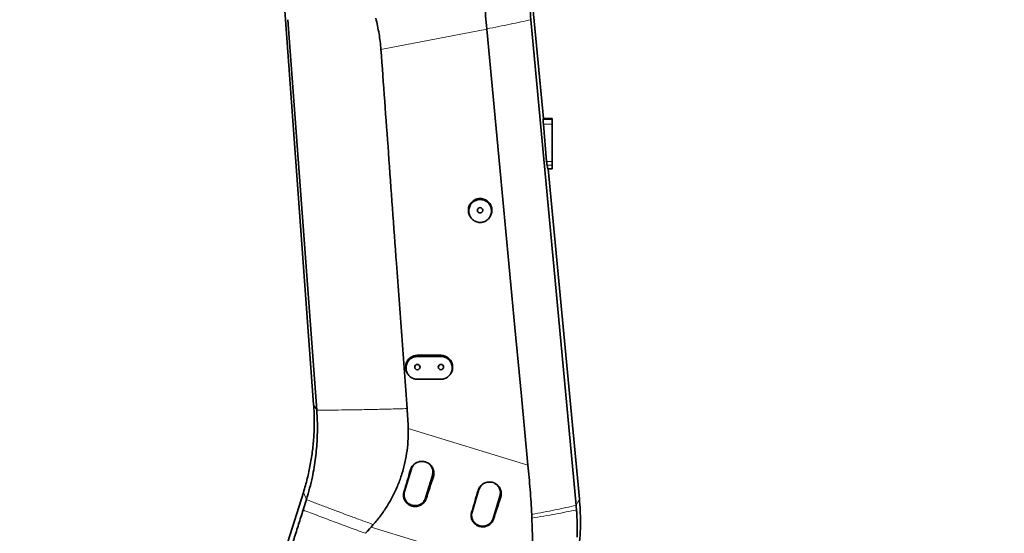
# Model space of a CAD drawing. Header units: millimetres. Extents: x 0 to 11920, y 0 to 8400.
# Tile 20 of 65: x 1990 to 3245, y 5893 to 6548. Entities that reach past the tile are written whole.
import ezdxf

# ---------------------------------------------------------------- set-up
doc = ezdxf.new("R2010")
doc.units = ezdxf.units.MM
doc.header["$LTSCALE"] = 20
doc.styles.add('SLDTEXTSTYLE0', font='TXT', dxfattribs={"width": 0.605})
doc.dimstyles.new('SLDDIMSTYLE0', dxfattribs={"dimtxt": 70, "dimasz": 70, "dimexe": 0, "dimexo": 0.0625, "dimgap": 17.5, "dimtad": 1, "dimdec": 1, "dimrnd": 1e-09, "dimzin": 12, "dimdsep": 46, "dimtxsty": 'SLDTEXTSTYLE0', "dimsah": 1, "dimcen": 0.09, "dimadec": 0, "dimazin": 3, "dimtfac": 1, "dimtofl": 0, "dimtmove": 0, "dimatfit": 3, "dimfxl": 1, "dimfrac": 2, "dimtolj": 1, "dimtzin": 12, "dimarcsym": 0})
doc.dimstyles.new('SLDDIMSTYLE1', dxfattribs={"dimtxt": 70, "dimasz": 70, "dimexe": 0, "dimexo": 0.0625, "dimgap": 17.5, "dimtad": 1, "dimdec": 0, "dimrnd": 1e-09, "dimzin": 12, "dimdsep": 46, "dimtxsty": 'SLDTEXTSTYLE0', "dimsah": 1, "dimcen": 0.09, "dimadec": 0, "dimazin": 3, "dimtfac": 1, "dimtofl": 0, "dimtmove": 0, "dimatfit": 3, "dimfxl": 1, "dimfrac": 2, "dimtolj": 1, "dimtzin": 12, "dimarcsym": 0})
doc.dimstyles.new('SLDDIMSTYLE3', dxfattribs={"dimtxt": 70, "dimasz": 70, "dimexe": 0, "dimexo": 0.0625, "dimgap": 17.5, "dimtad": 1, "dimdec": 1, "dimrnd": 1e-09, "dimzin": 12, "dimdsep": 46, "dimtxsty": 'SLDTEXTSTYLE0', "dimsah": 1, "dimcen": 0.09, "dimse1": 1, "dimsd1": 1, "dimadec": 0, "dimazin": 3, "dimtfac": 1, "dimtofl": 0, "dimtmove": 0, "dimatfit": 3, "dimfxl": 1, "dimfrac": 2, "dimtolj": 1, "dimtzin": 12, "dimarcsym": 0})

# ---------------------------------------------------------------- blocks, each defined once
blk = doc.blocks.new('_D_2')
at = {"color": 7, "linetype": 'Continuous', "lineweight": 0}
for p, q in [((2460.2, 6825.3), (1416, 6825.3)), ((1446, 6825.3), (1446, 5690.3)), ((2460.2, 5690.3), (1416, 5690.3))]:
    blk.add_line(p, q, dxfattribs=at)
at = {"color": 7, "linetype": 'Continuous', "lineweight": 18}
for points in [[(1446, 6825.3), (1436, 6755.3), (1456, 6755.3)], [(1446, 5690.3), (1456, 5760.3), (1436, 5760.3)]]:
    blk.add_solid(points, dxfattribs=at)
at = {"color": 7, "linetype": 'Continuous', "lineweight": 18, "insert": (1355.8, 6150.8), "char_height": 70, "attachment_point": 1, "rotation": 90, "style": 'SLDTEXTSTYLE0'}
blk.add_mtext('1135', dxfattribs=at)
blk = doc.blocks.new('_D_4')
at = {"color": 7, "linetype": 'Continuous', "lineweight": 0}
for p, q in [((2254.2, 7210.7), (1276, 7210.7)), ((1306, 7210.7), (1306, 4910.3)), ((1784.6, 4910.3), (1276, 4910.3))]:
    blk.add_line(p, q, dxfattribs=at)
at = {"color": 7, "linetype": 'Continuous', "lineweight": 18}
for points in [[(1306, 7210.7), (1296, 7140.7), (1316, 7140.7)], [(1306, 4910.3), (1316, 4980.3), (1296, 4980.3)]]:
    blk.add_solid(points, dxfattribs=at)
at = {"color": 7, "linetype": 'Continuous', "lineweight": 18, "insert": (1215.8, 5953.5), "char_height": 70, "attachment_point": 1, "rotation": 90, "style": 'SLDTEXTSTYLE0'}
blk.add_mtext('2300', dxfattribs=at)
blk = doc.blocks.new('_D_10')
at = {"color": 7, "linetype": 'Continuous', "lineweight": 0}
for p, q in [((4406.7, 6079.3), (4406.7, 6255.2)), ((4406.7, 6225.2), (3913, 6225.2))]:
    blk.add_line(p, q, dxfattribs=at)
at = {"color": 7, "linetype": 'Continuous', "lineweight": 18}
blk.add_solid([(4406.7, 6225.2), (4336.7, 6235.2), (4336.7, 6215.2)], dxfattribs=at)
at = {"color": 7, "linetype": 'Continuous', "lineweight": 18, "insert": (3913, 6315.5), "char_height": 70, "attachment_point": 1, "style": 'SLDTEXTSTYLE0'}
blk.add_mtext('2230', dxfattribs=at)

msp = doc.modelspace()

# ---------------------------------------------------------------- linework, layer by layer
at = {"color": 7, "linetype": 'Continuous', "lineweight": 35}
for p, q in [((2618.48, 6839.82), (2657.9, 6422.26)), ((2364.96, 6057.67), (2309.58, 6813.94)), ((2331.99, 6548.42), (2368.92, 6050.32)), ((2699.61, 5928.79), (2641.9, 6548.42)), ((2585.54, 6536.75), (2585.56, 6536.51)), ((2657.57, 6421.21), (2657.9, 6422.26)), ((2661.98, 6367.64), (2657.78, 6415.28)), ((2669.17, 6422.26), (2657.9, 6422.26)), ((2669.17, 6422.26), (2669.17, 6421.21)), ((2669.17, 6421.21), (2669.17, 6415.28)), ((2669.17, 6415.28), (2669.17, 6367.64)), ((2669.17, 6367.64), (2669.17, 6362.9)), ((2663.32, 6358.26), (2662.54, 6362.9)), ((2669.17, 6358.26), (2663.32, 6358.26)), ((2663.94, 6358.26), (2703.7, 5937.06)), ((2669.17, 6362.9), (2669.17, 6358.26)), ((2564.35, 6297.46), (2564.8, 6296.72)), ((2589.53, 6296.72), (2589.98, 6297.46)), ((2527.17, 6120.26), (2497.17, 6120.26)), ((2497.17, 6118.8), (2527.17, 6118.8)), ((2527.17, 6089.68), (2497.17, 6089.68)), ((2489.61, 5975.27), (2480.84, 5946.58)), ((2507.61, 5938.4), (2516.38, 5967.09)), ((2292.4, 5757.34), (2351.82, 5945.36)), ((2575.67, 5948.96), (2566.9, 5920.27)), ((2593.68, 5912.08), (2602.45, 5940.77)), ((2355.72, 5936.26), (2351.55, 5922.99)), ((2438.11, 5901.12), (2441.03, 5904.35))]:
    msp.add_line(p, q, dxfattribs=at)
at = {"color": 8, "linetype": 'Continuous', "lineweight": 18}
for p, q in [((2585.56, 6536.51), (2450.77, 6510.4)), ((2669.17, 6421.21), (2657.57, 6421.21)), ((2669.17, 6415.28), (2657.78, 6415.28)), ((2669.17, 6367.64), (2661.98, 6367.64)), ((2669.17, 6362.9), (2662.54, 6362.9)), ((2497.17, 6118.8), (2497.17, 6120.26)), ((2527.17, 6118.8), (2527.17, 6120.26)), ((2368.92, 6050.32), (2364.96, 6057.67)), ((2485.56, 6026.82), (2638.12, 5980.33)), ((2488.37, 5974.15), (2489.61, 5975.27)), ((2517.56, 5965.3), (2516.38, 5967.09)), ((2355.72, 5936.26), (2351.82, 5945.36)), ((2480.07, 5945.89), (2480.84, 5946.58)), ((2508.32, 5937.31), (2507.61, 5938.4)), ((2574.62, 5948), (2575.67, 5948.96)), ((2603.45, 5939.25), (2602.45, 5940.77)), ((2699.61, 5928.79), (2703.7, 5937.06)), ((2566.31, 5919.73), (2566.9, 5920.27)), ((2643.37, 5838.57), (2438.11, 5901.12)), ((2594.22, 5911.27), (2593.68, 5912.08))]:
    msp.add_line(p, q, dxfattribs=at)
at = {"color": 7, "linetype": 'Continuous', "lineweight": 35, "flags": 128}
for points in [[(2638.12, 5980.33), (2629.82, 6068.08), (2621.53, 6155.83), (2603.53, 6346.29), (2585.56, 6536.51)], [(2430.84, 5893.22), (2433.4, 5896), (2435.96, 5898.79), (2438.11, 5901.12)]]:
    msp.add_lwpolyline(points, dxfattribs=at)
at = {"color": 7, "linetype": 'Continuous', "lineweight": 35}
for centre in [(2577.17, 6305.26), (2497.17, 6105.26), (2527.17, 6105.26)]:
    msp.add_circle(centre, 3.4, dxfattribs=at)
for centre, major_axis, ratio, start_param, end_param in [((2658.15, 6415.28), (-0.53, 6), 0.0613589, 0.1479088, 1.5653682), ((2662.35, 6367.64), (-0.53, 6), 0.0613589, 1.5653682, 2.477135), ((2549.4, 6055.8), (175.43, 573.78), 0.0582223, 1.7313572, 1.7813211), ((2478.99, 6077.26), (175.43, 573.78), 0.1175374, 4.5020873, 4.5520485), ((2635.61, 6029.53), (175.43, 573.78), 0.0582223, 1.7311495, 1.7811125), ((2564.84, 6051.09), (175.43, 573.78), 0.1175374, 4.5022968, 4.5522571)]:
    msp.add_ellipse(centre, major_axis=major_axis, ratio=ratio, start_param=start_param, end_param=end_param, dxfattribs=at)
for points, knots in [([(2583.46, 6601.79), (2583.34, 6596.35), (2583.1, 6585.47), (2583.4, 6569.16), (2584.14, 6552.89), (2585.07, 6542.13), (2585.54, 6536.75)], [0, 0, 0, 0, 0.2510278, 0.5020587, 0.7506766, 1, 1, 1, 1]), ([(2641.9, 6548.42), (2641.44, 6553.42), (2640.51, 6563.44), (2639.26, 6577.42), (2638.13, 6590.33), (2637.46, 6598.21), (2637.12, 6602.14)], [0, 0, 0, 0, 0.2800001, 0.5601077, 0.7801323, 1, 1, 1, 1]), ([(2450.77, 6510.4), (2450.47, 6513.74), (2449.87, 6520.43), (2448.35, 6530.46), (2446.49, 6540.47), (2444.92, 6547.09), (2444.14, 6550.4)], [0, 0, 0, 0, 0.2486949, 0.4974071, 0.748703, 1, 1, 1, 1]), ([(2450.77, 6510.4), (2453.97, 6466.47), (2460.57, 6375.55), (2469.38, 6253.74), (2477.26, 6144.98), (2481.74, 6083.22), (2483.97, 6052.33)], [0, 0, 0, 0, 0.2876941, 0.5954827, 0.7977413, 1, 1, 1, 1]), ([(2577.17, 6320.26), (2576.32, 6320.21), (2574.64, 6320.13), (2572.19, 6319.48), (2569.88, 6318.45), (2567.77, 6317.04), (2565.94, 6315.3), (2564.41, 6313.28), (2563.25, 6311.03), (2562.47, 6308.61), (2562.12, 6306.09), (2562.19, 6303.55), (2562.71, 6301.06), (2563.44, 6299), (2564.14, 6297.89), (2564.4, 6297.49)], [0, 0, 0, 0, 0.079319, 0.1586388, 0.2379533, 0.3172691, 0.3966829, 0.4760972, 0.5557691, 0.6354418, 0.7153818, 0.7953226, 0.8753443, 0.955365, 1, 1, 1, 1]), ([(2577.17, 6289.74), (2577.98, 6289.78), (2579.6, 6289.86), (2581.96, 6290.49), (2584.18, 6291.49), (2586.22, 6292.85), (2587.99, 6294.53), (2589.47, 6296.49), (2590.6, 6298.67), (2591.36, 6301.03), (2591.71, 6303.48), (2591.65, 6305.97), (2591.17, 6308.42), (2590.29, 6310.75), (2589.03, 6312.9), (2587.43, 6314.8), (2585.53, 6316.4), (2583.4, 6317.65), (2581.09, 6318.51), (2578.68, 6318.98), (2576.24, 6319.03), (2573.83, 6318.67), (2571.51, 6317.9), (2569.35, 6316.77), (2567.42, 6315.28), (2565.74, 6313.49), (2564.4, 6311.44), (2563.4, 6309.18), (2562.79, 6306.78), (2562.59, 6304.31), (2562.81, 6301.83), (2563.44, 6299.41), (2564.47, 6297.14), (2565.87, 6295.08), (2567.59, 6293.29), (2569.58, 6291.81), (2571.79, 6290.72), (2574.33, 6289.91), (2576.15, 6289.8), (2577.17, 6289.74)], [0, 0, 0, 0, 0.0265724, 0.0531452, 0.0797133, 0.1062823, 0.1329407, 0.1595999, 0.1864724, 0.2133457, 0.2404295, 0.2675137, 0.2946869, 0.3218595, 0.3489857, 0.3761107, 0.403076, 0.4300405, 0.4567907, 0.4835406, 0.5101066, 0.5366725, 0.5631898, 0.5897079, 0.61633, 0.6429533, 0.669756, 0.6965595, 0.7235708, 0.7505822, 0.7777453, 0.8049082, 0.8320753, 0.8592417, 0.8862631, 0.9132833, 0.9400911, 0.9668981, 1, 1, 1, 1]), ([(2589.94, 6297.49), (2590.08, 6297.69), (2590.69, 6298.58), (2591.41, 6300.39), (2592.04, 6302.84), (2592.24, 6305.38), (2592, 6307.91), (2591.34, 6310.37), (2590.28, 6312.69), (2588.84, 6314.79), (2587.06, 6316.62), (2585.02, 6318.13), (2582.74, 6319.25), (2580.11, 6320.08), (2578.22, 6320.19), (2577.17, 6320.26)], [0, 0, 0, 0, 0.0227479, 0.102351, 0.1821863, 0.2620214, 0.3420454, 0.4220693, 0.5021092, 0.5821486, 0.6619934, 0.7418365, 0.8214328, 0.901028, 1, 1, 1, 1]), ([(2497.17, 6120.26), (2496.32, 6120.21), (2494.64, 6120.13), (2492.19, 6119.48), (2489.88, 6118.45), (2487.77, 6117.04), (2485.94, 6115.3), (2484.41, 6113.28), (2483.25, 6111.03), (2482.47, 6108.61), (2482.12, 6106.09), (2482.19, 6103.55), (2482.71, 6101.06), (2483.44, 6099.01), (2484.14, 6097.89), (2484.39, 6097.5)], [0, 0, 0, 0, 0.0793342, 0.1586694, 0.2379992, 0.3173302, 0.3967602, 0.4761907, 0.5558788, 0.6355677, 0.715524, 0.7954811, 0.875519, 0.9555561, 1, 1, 1, 1]), ([(2497.17, 6089.68), (2496.36, 6089.72), (2494.74, 6089.8), (2492.39, 6090.43), (2490.18, 6091.42), (2488.15, 6092.78), (2486.39, 6094.45), (2484.92, 6096.4), (2483.79, 6098.58), (2483.03, 6100.92), (2482.68, 6103.37), (2482.74, 6105.85), (2483.22, 6108.28), (2484.1, 6110.6), (2485.36, 6112.74), (2486.95, 6114.64), (2488.84, 6116.22), (2490.96, 6117.47), (2493.26, 6118.33), (2495.35, 6118.75), (2496.67, 6118.79), (2497.17, 6118.8)], [0, 0, 0, 0, 0.0531414, 0.1062838, 0.1594165, 0.2125512, 0.2658649, 0.3191803, 0.372923, 0.4266671, 0.4808331, 0.5349998, 0.5893449, 0.6436887, 0.6979396, 0.752188, 0.8061166, 0.8600435, 0.9135412, 0.9670381, 1, 1, 1, 1]), ([(2539.97, 6097.48), (2540.34, 6098.14), (2541.13, 6099.55), (2541.85, 6101.91), (2542.21, 6104.42), (2542.14, 6106.96), (2541.64, 6109.46), (2540.73, 6111.84), (2539.42, 6114.03), (2537.77, 6115.97), (2535.81, 6117.6), (2533.62, 6118.88), (2531.24, 6119.76), (2529.06, 6120.2), (2527.69, 6120.24), (2527.17, 6120.26)], [0, 0, 0, 0, 0.0722406, 0.1519265, 0.2318797, 0.3118337, 0.3918686, 0.4719025, 0.5518745, 0.6318448, 0.7116476, 0.7914496, 0.8710051, 0.9505604, 1, 1, 1, 1]), ([(2527.17, 6118.8), (2527.97, 6118.76), (2529.59, 6118.68), (2531.94, 6118.05), (2534.15, 6117.06), (2536.18, 6115.71), (2537.94, 6114.03), (2539.42, 6112.09), (2540.54, 6109.91), (2541.3, 6107.56), (2541.65, 6105.12), (2541.59, 6102.64), (2541.11, 6100.21), (2540.24, 6097.88), (2538.97, 6095.74), (2537.38, 6093.85), (2535.49, 6092.26), (2533.37, 6091.01), (2531.07, 6090.16), (2528.98, 6089.74), (2527.67, 6089.7), (2527.17, 6089.68)], [0, 0, 0, 0, 0.0531438, 0.1062886, 0.1594238, 0.2125609, 0.2658739, 0.3191885, 0.3729318, 0.4266766, 0.4808392, 0.5350025, 0.589344, 0.6436842, 0.6979384, 0.7521901, 0.8061252, 0.8600586, 0.9135541, 0.9670487, 1, 1, 1, 1]), ([(2484.35, 6097.47), (2484.43, 6097.32), (2484.6, 6097.05), (2484.77, 6096.77), (2484.85, 6096.64)], [0, 0, 0, 0, 0.5277802, 1, 1, 1, 1]), ([(2539.48, 6096.64), (2539.56, 6096.77), (2539.73, 6097.05), (2539.9, 6097.32), (2539.98, 6097.47)], [0, 0, 0, 0, 0.4722174, 1, 1, 1, 1]), ([(2351.82, 5945.36), (2353.56, 5951.23), (2357.04, 5962.97), (2360.89, 5980.95), (2363.7, 5999.1), (2365.39, 6017.4), (2365.87, 6033.3), (2365.65, 6046.73), (2365.19, 6054.03), (2364.96, 6057.67)], [0, 0, 0, 0, 0.1614018, 0.322827, 0.4842702, 0.6457259, 0.8071874, 0.9035943, 1, 1, 1, 1]), ([(2483.97, 6052.33), (2484.3, 6048.08), (2484.96, 6039.59), (2485.36, 6031.07), (2485.56, 6026.82)], [0, 0, 0, 0, 0.4999502, 1, 1, 1, 1]), ([(2368.92, 6050.32), (2369.28, 6044.19), (2370.01, 6031.92), (2369.62, 6019.65), (2369.43, 6013.51)], [0, 0, 0, 0, 0.5000187, 1, 1, 1, 1]), ([(2441.03, 5904.35), (2444.18, 5908.08), (2450.48, 5915.56), (2458.82, 5927.88), (2466.25, 5940.99), (2472.54, 5954.77), (2477.63, 5968.95), (2481.54, 5983.58), (2484.2, 5998.7), (2485.58, 6013.22), (2485.57, 6022.61), (2485.56, 6026.82)], [0, 0, 0, 0, 0.1116687, 0.2233331, 0.3382017, 0.4530679, 0.5647813, 0.6764916, 0.7916668, 0.9068421, 1, 1, 1, 1]), ([(2369.43, 6013.51), (2369.19, 6009.53), (2368.73, 6001.52), (2367.42, 5989.48), (2365.67, 5977.33), (2364.08, 5969.25), (2363.28, 5965.19)], [0, 0, 0, 0, 0.2451451, 0.4935876, 0.7452584, 1, 1, 1, 1]), ([(2488.37, 5974.15), (2488.65, 5974.95), (2489.21, 5976.54), (2490.55, 5978.72), (2492.21, 5980.64), (2494.18, 5982.28), (2496.41, 5983.55), (2498.82, 5984.45), (2501.35, 5984.93), (2503.94, 5984.99), (2506.51, 5984.62), (2508.98, 5983.82), (2511.28, 5982.63), (2513.34, 5981.07), (2515.1, 5979.19), (2516.53, 5977.05), (2517.55, 5974.71), (2518.17, 5972.24), (2518.35, 5969.71), (2518.15, 5967.37), (2517.74, 5965.93), (2517.56, 5965.3)], [0, 0, 0, 0, 0.0530745, 0.1061499, 0.1592187, 0.2122886, 0.2654902, 0.3186924, 0.3721238, 0.4255557, 0.4791545, 0.5327531, 0.5863089, 0.6398631, 0.6932299, 0.7465952, 0.799711, 0.8528266, 0.9056995, 0.9585727, 1, 1, 1, 1]), ([(2495.56, 5982.99), (2495.17, 5982.75), (2494.1, 5982.09), (2492.62, 5980.66), (2491.17, 5978.79), (2490.18, 5976.96), (2489.77, 5975.74), (2489.61, 5975.27)], [0, 0, 0, 0, 0.137993, 0.3782837, 0.6118265, 0.8521477, 1, 1, 1, 1]), ([(2516.38, 5967.09), (2516.58, 5967.84), (2516.96, 5969.37), (2517.05, 5971.73), (2516.76, 5974.09), (2516.08, 5976.35), (2515.02, 5978.48), (2513.62, 5980.38), (2512.1, 5981.92), (2510.96, 5982.65), (2510.48, 5982.96)], [0, 0, 0, 0, 0.1277443, 0.2591941, 0.386939, 0.5183904, 0.6460959, 0.7775023, 0.9052233, 1, 1, 1, 1]), ([(2638.12, 5980.33), (2638.62, 5975.07), (2639.6, 5964.55), (2641.01, 5948.79), (2642.13, 5933.03), (2642.66, 5922.56), (2642.93, 5917.32)], [0, 0, 0, 0, 0.2496782, 0.499349, 0.749674, 1, 1, 1, 1]), ([(2363.28, 5965.19), (2362.2, 5960.33), (2360.03, 5950.59), (2357.16, 5941.04), (2355.72, 5936.26)], [0, 0, 0, 0, 0.49952699, 1, 1, 1, 1]), ([(2574.62, 5948), (2574.89, 5948.79), (2575.45, 5950.36), (2576.76, 5952.51), (2578.41, 5954.41), (2580.36, 5956.02), (2582.55, 5957.29), (2584.94, 5958.17), (2587.44, 5958.65), (2590, 5958.71), (2592.54, 5958.34), (2594.98, 5957.55), (2597.25, 5956.37), (2599.29, 5954.83), (2601.03, 5952.97), (2602.43, 5950.86), (2603.44, 5948.55), (2604.06, 5946.11), (2604.23, 5943.61), (2604.03, 5941.3), (2603.63, 5939.88), (2603.45, 5939.25)], [0, 0, 0, 0, 0.0530763, 0.1061536, 0.1592241, 0.2122958, 0.2654991, 0.3187028, 0.3721381, 0.4255738, 0.479177, 0.5327801, 0.5863395, 0.6398973, 0.6932657, 0.7466327, 0.7997481, 0.8528632, 0.9057342, 0.9586054, 1, 1, 1, 1]), ([(2581.64, 5956.68), (2581.25, 5956.44), (2580.17, 5955.78), (2578.69, 5954.35), (2577.23, 5952.47), (2576.25, 5950.64), (2575.83, 5949.42), (2575.67, 5948.96)], [0, 0, 0, 0, 0.1397719, 0.3795667, 0.6126276, 0.8524529, 1, 1, 1, 1]), ([(2579.85, 5955.34), (2579.73, 5955.26), (2578.62, 5954.49), (2577.05, 5952.34), (2576.13, 5950.08), (2575.67, 5948.96)], [0, 0, 0, 0, 0.0525348, 0.5262673, 1, 1, 1, 1]), ([(2602.45, 5940.77), (2602.64, 5941.52), (2603.03, 5943.05), (2603.11, 5945.42), (2602.83, 5947.78), (2602.14, 5950.04), (2601.09, 5952.17), (2599.69, 5954.07), (2598.16, 5955.61), (2597.01, 5956.35), (2596.51, 5956.67)], [0, 0, 0, 0, 0.1274332, 0.25856278, 0.38599659, 0.51712784, 0.64452222, 0.77560859, 0.90301853, 1, 1, 1, 1]), ([(2602.45, 5940.77), (2602.72, 5941.97), (2603.26, 5944.36), (2602.85, 5948.06), (2601.56, 5951.5), (2599.49, 5954.51), (2597.57, 5955.92), (2596.64, 5956.6)], [0, 0, 0, 0, 0.20233268, 0.40466524, 0.60699793, 0.80933061, 1, 1, 1, 1]), ([(2508.32, 5937.31), (2508.03, 5936.55), (2507.43, 5935.03), (2506.06, 5932.97), (2504.38, 5931.17), (2502.4, 5929.67), (2500.19, 5928.52), (2497.81, 5927.74), (2495.32, 5927.38), (2492.81, 5927.42), (2490.35, 5927.88), (2488, 5928.74), (2485.83, 5929.96), (2483.91, 5931.52), (2482.28, 5933.37), (2480.98, 5935.45), (2480.07, 5937.71), (2479.54, 5940.1), (2479.45, 5942.53), (2479.69, 5944.47), (2479.98, 5945.57), (2480.07, 5945.89)], [0, 0, 0, 0, 0.05456846, 0.10913858, 0.16370044, 0.2182628, 0.27298124, 0.32769827, 0.38234055, 0.43698093, 0.49134723, 0.54571285, 0.59977725, 0.65384199, 0.70777677, 0.76171198, 0.81574339, 0.86977541, 0.92401021, 0.97824585, 1, 1, 1, 1]), ([(2480.84, 5946.58), (2480.64, 5945.82), (2480.26, 5944.29), (2480.17, 5941.92), (2480.47, 5939.57), (2481.15, 5937.3), (2482.21, 5935.18), (2483.6, 5933.26), (2485.31, 5931.61), (2487.26, 5930.27), (2489.41, 5929.28), (2491.7, 5928.65), (2494.05, 5928.43), (2496.42, 5928.59), (2498.72, 5929.16), (2500.89, 5930.1), (2502.88, 5931.4), (2504.62, 5933.01), (2506.06, 5934.89), (2507.04, 5936.72), (2507.45, 5937.93), (2507.61, 5938.4)], [0, 0, 0, 0, 0.0536861, 0.1073726, 0.1610594, 0.2147464, 0.2684264, 0.3221059, 0.3757922, 0.4294784, 0.4831893, 0.5369006, 0.5905891, 0.6442774, 0.6979566, 0.7516355, 0.8053341, 0.859033, 0.912738, 0.9664432, 1, 1, 1, 1]), ([(2703.69, 5937.06), (2704.09, 5932.21), (2704.87, 5922.52), (2705.19, 5907.06), (2704.75, 5890.75), (2703.32, 5873.62), (2700.94, 5856.61), (2697.68, 5839.73), (2694.72, 5828.67), (2693.25, 5823.14)], [0, 0, 0, 0, 0.1267967, 0.2535961, 0.4028951, 0.5521898, 0.7014751, 0.8507465, 1, 1, 1, 1]), ([(2700.1, 5922.99), (2700.01, 5924.08), (2699.86, 5926.01), (2699.69, 5927.94), (2699.61, 5928.79)], [0, 0, 0, 0, 0.5599987, 1, 1, 1, 1]), ([(2351.55, 5922.99), (2349.63, 5916.9), (2345.78, 5904.7), (2340.39, 5887.8), (2335.39, 5872.28), (2332.33, 5862.86), (2330.8, 5858.15)], [0, 0, 0, 0, 0.2797681, 0.5598309, 0.7799477, 1, 1, 1, 1]), ([(2594.22, 5911.27), (2593.92, 5910.52), (2593.34, 5909.03), (2592, 5907.01), (2590.35, 5905.23), (2588.41, 5903.74), (2586.23, 5902.6), (2583.88, 5901.83), (2581.43, 5901.46), (2578.95, 5901.49), (2576.51, 5901.94), (2574.19, 5902.78), (2572.04, 5903.98), (2570.14, 5905.51), (2568.52, 5907.33), (2567.24, 5909.38), (2566.33, 5911.62), (2565.8, 5913.97), (2565.7, 5916.37), (2565.93, 5918.31), (2566.22, 5919.41), (2566.31, 5919.73)], [0, 0, 0, 0, 0.05403327, 0.10806815, 0.16260953, 0.21715142, 0.27186577, 0.3265787, 0.3812255, 0.43587046, 0.49024795, 0.54462478, 0.59869691, 0.6527693, 0.70670734, 0.76064575, 0.8146743, 0.86870349, 0.92293082, 0.97715902, 1, 1, 1, 1]), ([(2566.9, 5920.27), (2566.64, 5919.07), (2566.1, 5916.68), (2566.51, 5912.99), (2567.79, 5909.53), (2569.94, 5906.52), (2572.79, 5904.17), (2576.15, 5902.63), (2579.8, 5902.02), (2583.48, 5902.38), (2586.94, 5903.67), (2589.94, 5905.82), (2592.34, 5908.66), (2593.23, 5910.94), (2593.68, 5912.08)], [0, 0, 0, 0, 0.0833334, 0.1666666, 0.25, 0.3333334, 0.4166666, 0.5, 0.5833334, 0.6666666, 0.75, 0.8333334, 0.9166666, 1, 1, 1, 1]), ([(2566.9, 5920.27), (2566.71, 5919.47), (2566.31, 5917.88), (2566.25, 5915.45), (2566.57, 5913.07), (2567.29, 5910.81), (2568.38, 5908.7), (2569.8, 5906.81), (2571.52, 5905.18), (2573.49, 5903.86), (2575.65, 5902.9), (2577.95, 5902.3), (2580.31, 5902.11), (2582.67, 5902.31), (2584.97, 5902.91), (2587.13, 5903.88), (2589.09, 5905.21), (2590.81, 5906.84), (2592.22, 5908.74), (2593.16, 5910.52), (2593.54, 5911.68), (2593.68, 5912.08)], [0, 0, 0, 0, 0.0558073, 0.1116149, 0.1653179, 0.2190212, 0.2727045, 0.3263875, 0.3800702, 0.4337527, 0.4874613, 0.5411703, 0.5948658, 0.6485614, 0.702241, 0.7559201, 0.809612, 0.863304, 0.9170146, 0.9707256, 1, 1, 1, 1]), ([(2642.93, 5917.32), (2642.95, 5916.85), (2643, 5915.89), (2643.07, 5914.32), (2643.11, 5913.23), (2643.14, 5912.62)], [0, 0, 0, 0, 0.3050208, 0.6100417, 1, 1, 1, 1]), ([(2643.14, 5912.62), (2643.34, 5907.24), (2643.74, 5896.47), (2643.98, 5880.68), (2644.01, 5865.26), (2643.82, 5855.24), (2643.72, 5850.23)], [0, 0, 0, 0, 0.2566102, 0.5132212, 0.7565069, 1, 1, 1, 1]), ([(2700.76, 5888.41), (2700.83, 5890.76), (2700.96, 5895.04), (2700.97, 5900.8), (2700.92, 5905.16), (2700.84, 5908.56), (2700.74, 5911.44), (2700.62, 5914.33), (2700.48, 5917.22), (2700.3, 5920.1), (2700.16, 5922.03), (2700.1, 5922.99)], [0, 0, 0, 0, 0.2052727, 0.3719208, 0.4999915, 0.5832644, 0.6665549, 0.7498684, 0.8332103, 0.9165857, 1, 1, 1, 1])]:
    msp.add_open_spline(points, degree=3, knots=knots, dxfattribs=at)
at = {"color": 8, "linetype": 'Continuous', "lineweight": 18}
for points, knots in [([(2585.54, 6536.75), (2590.67, 6537.73), (2600.94, 6539.71), (2615.39, 6542.64), (2629.16, 6545.55), (2637.66, 6547.46), (2641.9, 6548.42)], [0, 0, 0, 0, 0.2498667, 0.5000882, 0.7502655, 1, 1, 1, 1]), ([(2368.92, 6050.32), (2374.87, 6050.35), (2386.77, 6050.4), (2405.34, 6050.6), (2424.33, 6050.89), (2443.78, 6051.27), (2463.6, 6051.75), (2477.18, 6052.14), (2483.97, 6052.33)], [0, 0, 0, 0, 0.1673588, 0.3347643, 0.5021951, 0.6681545, 0.8340964, 1, 1, 1, 1]), ([(2355.72, 5936.26), (2360.29, 5934.51), (2369.33, 5931.02), (2383.22, 5925.75), (2397.2, 5920.49), (2411.43, 5915.2), (2425.99, 5909.83), (2435.99, 5906.19), (2441.03, 5904.35)], [0, 0, 0, 0, 0.1709223, 0.3381485, 0.5035112, 0.6671446, 0.8320747, 1, 1, 1, 1]), ([(2642.93, 5917.32), (2648.05, 5918.29), (2658.28, 5920.22), (2672.75, 5923.09), (2686.65, 5925.95), (2695.29, 5927.84), (2699.61, 5928.79)], [0, 0, 0, 0, 0.2491928, 0.4978203, 0.7485504, 1, 1, 1, 1]), ([(2351.55, 5922.99), (2357.82, 5920.58), (2370.33, 5915.76), (2389.91, 5908.36), (2409.99, 5900.86), (2423.88, 5895.77), (2430.84, 5893.22)], [0, 0, 0, 0, 0.2508549, 0.5002974, 0.749593, 1, 1, 1, 1]), ([(2643.14, 5912.62), (2648.3, 5913.49), (2658.61, 5915.23), (2673.17, 5917.83), (2687.11, 5920.42), (2695.77, 5922.14), (2700.1, 5922.99)], [0, 0, 0, 0, 0.2500169, 0.4999881, 0.7499652, 1, 1, 1, 1])]:
    msp.add_open_spline(points, degree=3, knots=knots, dxfattribs=at)

# ---------------------------------------------------------------- dimensions: what is measured, and where the dimension line sits
at = {"color": 7, "linetype": 'Continuous', "lineweight": 18}
for base, p1, p2, dimstyle, picture, middle in [((1306, 4910.26), (2258.17, 7210.65), (1788.57, 4910.26), 'SLDDIMSTYLE1', '_D_4', (1306, 6060.45)), ((1446, 5690.26), (2464.17, 6825.26), (2464.17, 5690.26), 'SLDDIMSTYLE0', '_D_2', (1446, 6257.76))]:
    dim = msp.add_linear_dim(base=base, p1=p1, p2=p2, angle=90, dimstyle=dimstyle, dxfattribs=at)
    dim.commit()
    dim.dimension.update_dxf_attribs({"geometry": picture, "text_midpoint": middle, "dimtype": 160})
dim = msp.add_linear_dim(base=(4406.67, 6225.24), p1=(2176.67, 6020.03), p2=(4406.67, 6075.26), dimstyle='SLDDIMSTYLE3', dxfattribs=at)
dim.commit()
dim.dimension.update_dxf_attribs({"geometry": '_D_10', "text_midpoint": (4019.92, 6225.24), "dimtype": 160})

doc.saveas('drawing.dxf')
